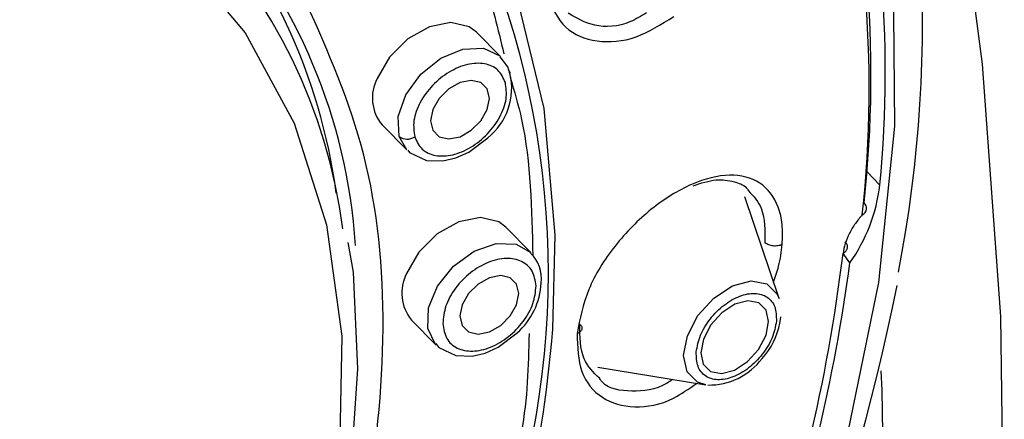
# Model space of a CAD drawing. Header units: millimetres. Extents: x 3813.37 to 3814.5, y 4795.07 to 4797.37.
# Tile 27 of 41: x 3813.96311 to 3813.98022, y 4796.26327 to 4796.27022. Entities that reach past the tile are written whole.
import ezdxf

# ---------------------------------------------------------------- set-up
doc = ezdxf.new("R2010")
doc.units = ezdxf.units.MM
doc.layers.add('SANINDUSA', color=3, linetype='Continuous')

msp = doc.modelspace()

# ---------------------------------------------------------------- linework, layer by layer
at = {"layer": 'SANINDUSA'}
for p, q in [((3813.971464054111, 4796.26957793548), (3813.971044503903, 4796.270003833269)), ((3813.969406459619, 4796.268389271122), (3813.969835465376, 4796.267954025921)), ((3813.969835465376, 4796.267954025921), (3813.96970097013, 4796.268188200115)), ((3813.977824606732, 4796.26757701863), (3813.978053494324, 4796.267344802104)), ((3813.976303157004, 4796.265371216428), (3813.975709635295, 4796.267137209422)), ((3813.971989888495, 4796.266170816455), (3813.971555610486, 4796.266611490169)), ((3813.977531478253, 4796.265991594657), (3813.977413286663, 4796.266155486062)), ((3813.969917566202, 4796.264996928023), (3813.970346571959, 4796.264561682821)), ((3813.973152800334, 4796.264176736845), (3813.975027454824, 4796.263870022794))]:
    msp.add_line(p, q, dxfattribs=at)
at = {"layer": 'SANINDUSA', "flags": 128}
for points in [[(3813.955766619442, 4796.206945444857), (3813.95615158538, 4796.20722755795), (3813.959127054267, 4796.209777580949), (3813.961941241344, 4796.212579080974), (3813.96456406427, 4796.215594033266), (3813.967041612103, 4796.218869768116), (3813.969351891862, 4796.222384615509), (3813.971478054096, 4796.226118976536), (3813.973403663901, 4796.230049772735), (3813.975113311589, 4796.234150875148), (3813.976592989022, 4796.238393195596), (3813.977830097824, 4796.24274306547), (3813.978815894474, 4796.247169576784), (3813.979544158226, 4796.251642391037), (3813.98001110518, 4796.256132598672), (3813.980215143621, 4796.260613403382), (3813.980156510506, 4796.265060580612), (3813.97983788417, 4796.269446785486), (3813.97927280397, 4796.273742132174), (3813.978455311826, 4796.278032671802), (3813.977386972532, 4796.282288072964), (3813.976069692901, 4796.286485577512)], [(3813.97017928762, 4796.284262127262), (3813.972109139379, 4796.283060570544), (3813.973807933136, 4796.281596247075), (3813.975257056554, 4796.279885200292), (3813.976440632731, 4796.277946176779), (3813.977345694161, 4796.275800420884), (3813.9779623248, 4796.273471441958), (3813.978283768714, 4796.270984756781), (3813.978306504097, 4796.268367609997), (3813.978030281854, 4796.265648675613), (3813.977458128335, 4796.262857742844), (3813.976596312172, 4796.260025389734), (3813.975454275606, 4796.257182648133), (3813.974044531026, 4796.254360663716), (3813.97238252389, 4796.251590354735), (3813.970486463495, 4796.248902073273), (3813.968377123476, 4796.246325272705), (3813.966077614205, 4796.243888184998), (3813.963613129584, 4796.241617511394), (3813.961010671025, 4796.239538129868), (3813.958298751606, 4796.23767282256), (3813.955507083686, 4796.236042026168), (3813.952666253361, 4796.234663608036)], [(3813.972370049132, 4796.264839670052), (3813.972413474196, 4796.266473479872), (3813.97221831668, 4796.268677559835), (3813.971725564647, 4796.270729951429), (3813.97094240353, 4796.272600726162), (3813.969880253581, 4796.274262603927), (3813.968554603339, 4796.275691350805), (3813.966984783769, 4796.276866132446), (3813.965193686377, 4796.277769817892), (3813.963207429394, 4796.278389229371), (3813.96105497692, 4796.278715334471), (3813.95876771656, 4796.278743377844), (3813.956379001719, 4796.278472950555), (3813.953923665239, 4796.277907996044), (3813.951437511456, 4796.277056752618)], [(3813.952647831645, 4796.272867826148), (3813.95487398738, 4796.27354006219), (3813.957053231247, 4796.273917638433), (3813.959144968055, 4796.273993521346), (3813.961110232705, 4796.273766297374), (3813.962912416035, 4796.27324019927), (3813.964517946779, 4796.272425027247), (3813.965896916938, 4796.271335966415), (3813.967023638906, 4796.269993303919), (3813.967877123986, 4796.268422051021), (3813.968441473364, 4796.266651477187), (3813.96870617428, 4796.264714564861), (3813.968666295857, 4796.262647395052), (3813.968322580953, 4796.260488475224), (3813.967681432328, 4796.258278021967), (3813.966754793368, 4796.256057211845), (3813.965559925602, 4796.253867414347), (3813.964119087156, 4796.251749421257), (3813.962459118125, 4796.249742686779), (3813.960610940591, 4796.247884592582), (3813.958608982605, 4796.246209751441), (3813.956490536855, 4796.24474936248), (3813.954295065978, 4796.243530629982), (3813.952063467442, 4796.242576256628)], [(3813.971044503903, 4796.270003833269), (3813.97091928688, 4796.270097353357), (3813.970601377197, 4796.270171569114), (3813.970226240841, 4796.270097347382), (3813.969850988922, 4796.269885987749), (3813.969532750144, 4796.269569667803), (3813.969319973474, 4796.269196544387)], [(3813.969700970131, 4796.268188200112), (3813.96968624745, 4796.268533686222), (3813.969818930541, 4796.268913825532), (3813.970078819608, 4796.269270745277), (3813.970426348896, 4796.269550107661), (3813.970808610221, 4796.269709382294), (3813.971167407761, 4796.269724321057), (3813.971448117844, 4796.269592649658), (3813.971464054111, 4796.26957793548)], [(3813.971624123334, 4796.269285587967), (3813.971591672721, 4796.269401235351), (3813.971456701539, 4796.269573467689)], [(3813.970286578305, 4796.268655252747), (3813.970247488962, 4796.268460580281), (3813.970286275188, 4796.268295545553), (3813.970397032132, 4796.268185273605), (3813.970562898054, 4796.268146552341), (3813.97075862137, 4796.268185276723), (3813.970954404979, 4796.268295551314), (3813.971120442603, 4796.268460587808), (3813.971231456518, 4796.268655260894), (3813.971270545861, 4796.26884993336), (3813.971231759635, 4796.269014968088), (3813.971121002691, 4796.269125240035), (3813.970955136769, 4796.269163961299), (3813.970759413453, 4796.269125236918), (3813.970563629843, 4796.269014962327), (3813.97039759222, 4796.268849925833), (3813.970286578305, 4796.268655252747)], [(3813.969852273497, 4796.267949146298), (3813.969881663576, 4796.267911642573), (3813.970174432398, 4796.267773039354), (3813.970460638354, 4796.2677632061), (3813.970685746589, 4796.267816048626), (3813.970912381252, 4796.267918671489), (3813.971240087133, 4796.268167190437)], [(3813.971555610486, 4796.266611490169), (3813.971430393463, 4796.266705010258), (3813.97111248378, 4796.266779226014), (3813.970737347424, 4796.266705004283), (3813.970362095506, 4796.26649364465), (3813.970043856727, 4796.266177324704), (3813.969831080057, 4796.265804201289)], [(3813.961434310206, 4796.248511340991), (3813.963175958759, 4796.250384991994), (3813.96382905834, 4796.251180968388), (3813.964838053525, 4796.252538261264), (3813.965779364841, 4796.253983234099), (3813.966662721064, 4796.255561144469), (3813.967438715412, 4796.257223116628), (3813.96807859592, 4796.25893981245), (3813.968560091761, 4796.260683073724), (3813.968866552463, 4796.262427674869), (3813.968985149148, 4796.264150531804), (3813.968905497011, 4796.265830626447), (3813.96881381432, 4796.266346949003)], [(3813.970198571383, 4796.264851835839), (3813.970210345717, 4796.265207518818), (3813.970367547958, 4796.265587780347), (3813.97064624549, 4796.265934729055), (3813.97100400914, 4796.266195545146), (3813.971386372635, 4796.266330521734), (3813.9717351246, 4796.266319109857), (3813.971989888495, 4796.266170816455)], [(3813.970797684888, 4796.265262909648), (3813.970758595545, 4796.265068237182), (3813.970797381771, 4796.264903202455), (3813.970908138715, 4796.264792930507), (3813.971074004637, 4796.264754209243), (3813.971269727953, 4796.264792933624), (3813.971465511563, 4796.264903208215), (3813.971631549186, 4796.265068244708), (3813.971742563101, 4796.265262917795), (3813.971781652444, 4796.265457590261), (3813.971742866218, 4796.265622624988), (3813.971632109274, 4796.265732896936), (3813.971466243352, 4796.2657716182), (3813.971270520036, 4796.265732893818), (3813.971074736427, 4796.265622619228), (3813.970908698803, 4796.265457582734), (3813.970797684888, 4796.265262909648)], [(3813.97470825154, 4796.264724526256), (3813.974892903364, 4796.265075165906), (3813.975168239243, 4796.26537947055), (3813.975492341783, 4796.265591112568), (3813.975815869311, 4796.265677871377), (3813.976089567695, 4796.265626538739), (3813.976271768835, 4796.26544492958), (3813.976303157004, 4796.265371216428)], [(3813.974986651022, 4796.264667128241), (3813.974940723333, 4796.264427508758), (3813.974984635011, 4796.264229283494), (3813.9751117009, 4796.26410263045), (3813.97530257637, 4796.264066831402), (3813.975528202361, 4796.264127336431), (3813.975754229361, 4796.264274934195), (3813.97594624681, 4796.264487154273), (3813.97607502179, 4796.26473168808), (3813.976120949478, 4796.264971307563), (3813.9760770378, 4796.265169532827), (3813.975949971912, 4796.265296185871), (3813.975759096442, 4796.26533198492), (3813.975533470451, 4796.265271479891), (3813.97530744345, 4796.265123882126), (3813.975115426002, 4796.264911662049), (3813.974986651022, 4796.264667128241)], [(3813.976313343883, 4796.264945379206), (3813.976334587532, 4796.265041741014), (3813.976334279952, 4796.265055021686)], [(3813.970346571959, 4796.264561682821), (3813.970334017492, 4796.264574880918), (3813.970198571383, 4796.264851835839)], [(3813.970339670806, 4796.264587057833), (3813.970392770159, 4796.264519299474), (3813.970685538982, 4796.264380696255), (3813.970971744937, 4796.264370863), (3813.971196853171, 4796.264423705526), (3813.971423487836, 4796.26452632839), (3813.971751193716, 4796.264774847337)], [(3813.975027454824, 4796.263870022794), (3813.974887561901, 4796.26391508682), (3813.97470536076, 4796.264096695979), (3813.974642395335, 4796.264380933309), (3813.97470825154, 4796.264724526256)], [(3813.9432775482, 4796.207046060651), (3813.943820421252, 4796.207177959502), (3813.947042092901, 4796.208281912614), (3813.950188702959, 4796.209687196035), (3813.953242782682, 4796.211386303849), (3813.956187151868, 4796.213370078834), (3813.959005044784, 4796.215627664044), (3813.961680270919, 4796.218146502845), (3813.964197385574, 4796.220912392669), (3813.966541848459, 4796.223909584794), (3813.968700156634, 4796.227120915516), (3813.970659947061, 4796.230527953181), (3813.97241007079, 4796.2341111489), (3813.973940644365, 4796.237849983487), (3813.97524308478, 4796.241723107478), (3813.976310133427, 4796.245708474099), (3813.977135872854, 4796.249783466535), (3813.977715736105, 4796.253924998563), (3813.978046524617, 4796.258109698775), (3813.978130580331, 4796.261547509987), (3813.978095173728, 4796.263778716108), (3813.978074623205, 4796.264111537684)]]:
    msp.add_lwpolyline(points, dxfattribs=at)
at = {"layer": 'SANINDUSA'}
for centre, radius, start, end in [((3813.956134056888, 4796.270160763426), 0.02265910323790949, 348.9756100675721, 18.70095515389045), ((3813.959214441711, 4796.26567336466), 0.009747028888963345, 3.657331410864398, 79.0458211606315), ((3813.957282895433, 4796.269250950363), 0.02061555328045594, 353.8230172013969, 16.19815211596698), ((3813.959295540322, 4796.26537791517), 0.009501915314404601, 7.286188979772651, 80.70248239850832), ((3813.957390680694, 4796.269029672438), 0.0204759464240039, 353.8230172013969, 16.19815211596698), ((3813.957372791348, 4796.269312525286), 0.02077410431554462, 354.564795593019, 15.45637368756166), ((3813.957537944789, 4796.26582688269), 0.01475618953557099, 346.231859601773, 29.96018517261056), ((3813.958628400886, 4796.265866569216), 0.01006952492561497, 7.633744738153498, 42.60455493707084), ((3813.970572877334, 4796.269021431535), 0.00108392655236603, 307.9918153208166, 14.10521321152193), ((3813.971536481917, 4796.269261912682), 0.0001018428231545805, 12.37918229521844, 45.3891447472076), ((3813.969962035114, 4796.268857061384), 0.0007262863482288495, 152.1328471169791, 220.0971188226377), ((3813.96984057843, 4796.2683727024), 0.000231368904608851, 232.8861114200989, 304.4104779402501), ((3813.975131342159, 4796.26769476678), 0.002943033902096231, 324.6399238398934, 353.1706333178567), ((3813.977690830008, 4796.266934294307), 0.0001319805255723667, 357.3201411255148, 48.22267215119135), ((3813.97768640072, 4796.26695010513), 0.0001380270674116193, 296.389289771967, 350.8362960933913), ((3813.971583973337, 4796.265728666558), 0.0005888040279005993, 351.5643481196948, 47.30049233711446), ((3813.948152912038, 4796.269704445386), 0.02947481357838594, 340.093820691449, 353.0844362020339), ((3813.948050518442, 4796.269886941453), 0.02973719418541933, 340.7052007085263, 352.4730562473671), ((3813.970473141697, 4796.265464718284), 0.0007262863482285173, 152.1328471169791, 220.0971188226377), ((3813.970960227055, 4796.265686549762), 0.001206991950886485, 310.9439622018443, 357.898515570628), ((3813.93789287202, 4796.273837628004), 0.04129046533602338, 313.1811293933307, 348.4918396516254), ((3813.949594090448, 4796.266679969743), 0.02285018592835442, 338.3262040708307, 355.3805309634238), ((3813.975114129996, 4796.26515798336), 0.001217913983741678, 317.1688271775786, 349.9467030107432), ((3813.975092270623, 4796.265004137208), 0.001136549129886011, 268.509443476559, 323.6193344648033)]:
    msp.add_arc(centre, radius, start, end, dxfattribs=at)
for points, knots in [([(3813.95239696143, 4796.276816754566), (3813.952895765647, 4796.277005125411), (3813.954383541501, 4796.277566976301), (3813.956828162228, 4796.278056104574), (3813.959652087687, 4796.278290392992), (3813.962307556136, 4796.278068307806), (3813.964738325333, 4796.277421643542), (3813.966889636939, 4796.276356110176), (3813.968722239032, 4796.274900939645), (3813.970169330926, 4796.273071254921), (3813.971121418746, 4796.271299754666), (3813.971418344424, 4796.270055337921), (3813.971520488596, 4796.269627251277)], [0, 0, 0, 0, 0.05586215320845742, 0.1666192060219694, 0.2773762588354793, 0.3881333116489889, 0.4988903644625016, 0.6096474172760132, 0.7204044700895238, 0.8311615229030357, 0.9419185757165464, 1, 1, 1, 1]), ([(3813.972280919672, 4796.270601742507), (3813.972369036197, 4796.270412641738), (3813.972545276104, 4796.270034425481), (3813.973120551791, 4796.269802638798), (3813.973802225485, 4796.26985485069), (3813.974254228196, 4796.270138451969), (3813.974471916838, 4796.27027503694)], [0, 0, 0, 0, 0.254477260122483, 0.5089743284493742, 0.7635175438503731, 1, 1, 1, 1]), ([(3813.961540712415, 4796.248431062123), (3813.961568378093, 4796.248455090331), (3813.962607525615, 4796.249357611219), (3813.964335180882, 4796.251502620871), (3813.966561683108, 4796.254754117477), (3813.968184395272, 4796.258184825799), (3813.969195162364, 4796.261605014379), (3813.969526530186, 4796.264888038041), (3813.9692260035, 4796.267946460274), (3813.968470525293, 4796.269650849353), (3813.96809278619, 4796.270503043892)], [0, 0, 0, 0, 0.003892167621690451, 0.1461932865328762, 0.288494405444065, 0.430795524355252, 0.5730966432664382, 0.715397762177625, 0.8576988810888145, 1, 1, 1, 1]), ([(3813.973997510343, 4796.270337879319), (3813.973904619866, 4796.270282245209), (3813.973600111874, 4796.27009986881), (3813.973082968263, 4796.27006978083), (3813.972784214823, 4796.270245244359), (3813.972639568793, 4796.270330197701)], [0, 0, 0, 0, 0.1846239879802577, 0.6052232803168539, 0.9999999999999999, 0.9999999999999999, 0.9999999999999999, 0.9999999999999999]), ([(3813.971546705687, 4796.26912869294), (3813.97151019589, 4796.269206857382), (3813.971437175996, 4796.269363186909), (3813.97119229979, 4796.269470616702), (3813.970890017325, 4796.269459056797), (3813.970565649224, 4796.269323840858), (3813.970270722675, 4796.269086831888), (3813.970052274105, 4796.268785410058), (3813.969932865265, 4796.268459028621), (3813.969958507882, 4796.26827422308), (3813.969971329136, 4796.268181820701)], [0, 0, 0, 0, 0.1249991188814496, 0.249999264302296, 0.3749994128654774, 0.4999999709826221, 0.6250003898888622, 0.7500003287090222, 0.8750006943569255, 1, 1, 1, 1]), ([(3813.969971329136, 4796.268181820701), (3813.970007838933, 4796.268103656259), (3813.970080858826, 4796.267947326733), (3813.970325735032, 4796.267839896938), (3813.970628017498, 4796.267851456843), (3813.970952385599, 4796.267986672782), (3813.971247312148, 4796.268223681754), (3813.971465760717, 4796.268525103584), (3813.971585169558, 4796.268851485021), (3813.971559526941, 4796.269036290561), (3813.971546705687, 4796.26912869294)], [0, 0, 0, 0, 0.1249991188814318, 0.2499992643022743, 0.3749994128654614, 0.4999999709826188, 0.6250003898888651, 0.7500003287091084, 0.875000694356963, 1, 1, 1, 1]), ([(3813.971630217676, 4796.269218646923), (3813.971701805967, 4796.2689757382), (3813.971983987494, 4796.268018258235), (3813.972006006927, 4796.266926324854), (3813.97202244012, 4796.266111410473)], [0, 0, 0, 0, 0.2536958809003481, 1, 1, 1, 1]), ([(3813.976356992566, 4796.26631037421), (3813.976360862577, 4796.266429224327), (3813.976368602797, 4796.266666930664), (3813.976273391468, 4796.267066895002), (3813.976001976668, 4796.267428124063), (3813.975462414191, 4796.267565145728), (3813.974787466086, 4796.267399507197), (3813.974070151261, 4796.266957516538), (3813.973427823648, 4796.2663057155), (3813.972940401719, 4796.265525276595), (3813.972842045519, 4796.265016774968), (3813.972792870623, 4796.264762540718)], [0, 0, 0, 0, 0.0627706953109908, 0.1255446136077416, 0.2504778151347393, 0.3754291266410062, 0.5003843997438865, 0.6253262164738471, 0.7502380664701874, 0.875127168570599, 1, 1, 1, 1]), ([(3813.974807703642, 4796.267330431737), (3813.97494498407, 4796.267376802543), (3813.975209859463, 4796.267466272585), (3813.975503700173, 4796.267408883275), (3813.975700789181, 4796.267349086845), (3813.975756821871, 4796.267262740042), (3813.975768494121, 4796.267244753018)], [0, 0, 0, 0, 0.3466719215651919, 0.6688853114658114, 0.9310250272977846, 0.9999999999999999, 0.9999999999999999, 0.9999999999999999, 0.9999999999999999]), ([(3813.975768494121, 4796.267244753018), (3813.975858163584, 4796.267150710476), (3813.976056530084, 4796.266942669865), (3813.97605713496, 4796.266553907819), (3813.976057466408, 4796.266340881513)], [0, 0, 0, 0, 0.4520393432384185, 1, 1, 1, 1]), ([(3813.977747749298, 4796.266826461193), (3813.977706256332, 4796.266777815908), (3813.977623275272, 4796.266680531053), (3813.977520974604, 4796.266506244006), (3813.977443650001, 4796.266324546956), (3813.977423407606, 4796.266211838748), (3813.977413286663, 4796.266155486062)], [0, 0, 0, 0, 0.2500622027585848, 0.5000950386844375, 0.7500538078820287, 0.9999999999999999, 0.9999999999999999, 0.9999999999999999, 0.9999999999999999]), ([(3813.976356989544, 4796.266310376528), (3813.976345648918, 4796.266305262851), (3813.976323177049, 4796.266295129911), (3813.976283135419, 4796.266286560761), (3813.97624223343, 4796.26628323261), (3813.976201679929, 4796.266285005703), (3813.976161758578, 4796.266291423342), (3813.976122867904, 4796.266302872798), (3813.976086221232, 4796.266319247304), (3813.976067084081, 4796.266333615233), (3813.976057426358, 4796.266340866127)], [0, 0, 0, 0, 0.1313525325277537, 0.2602798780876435, 0.3838971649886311, 0.5000023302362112, 0.6161071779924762, 0.7397234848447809, 0.8686492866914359, 1, 1, 1, 1]), ([(3813.976206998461, 4796.265657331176), (3813.976238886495, 4796.265749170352), (3813.976317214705, 4796.265974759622), (3813.976342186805, 4796.26618545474), (3813.976356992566, 4796.26631037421)], [0, 0, 0, 0, 0.4071079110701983, 1, 1, 1, 1]), ([(3813.972079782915, 4796.265590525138), (3813.972064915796, 4796.265681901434), (3813.972035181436, 4796.265864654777), (3813.971841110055, 4796.266033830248), (3813.971568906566, 4796.26608919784), (3813.971249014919, 4796.266017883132), (3813.970932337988, 4796.265831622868), (3813.97066928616, 4796.265559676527), (3813.970488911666, 4796.265238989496), (3813.970469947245, 4796.265036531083), (3813.970460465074, 4796.264935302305)], [0, 0, 0, 0, 0.1249991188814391, 0.2499992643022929, 0.3749994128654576, 0.4999999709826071, 0.6250003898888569, 0.750000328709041, 0.8750006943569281, 1, 1, 1, 1]), ([(3813.970460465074, 4796.264935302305), (3813.970475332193, 4796.264843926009), (3813.970505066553, 4796.264661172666), (3813.970699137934, 4796.264491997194), (3813.970971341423, 4796.264436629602), (3813.971291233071, 4796.26450794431), (3813.971607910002, 4796.264694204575), (3813.97187096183, 4796.264966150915), (3813.972051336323, 4796.265286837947), (3813.972070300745, 4796.26548929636), (3813.972079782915, 4796.265590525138)], [0, 0, 0, 0, 0.1249991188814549, 0.2499992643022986, 0.3749994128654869, 0.499999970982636, 0.6250003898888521, 0.7500003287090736, 0.8750006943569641, 1, 1, 1, 1]), ([(3813.974863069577, 4796.264443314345), (3813.974881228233, 4796.264539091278), (3813.974917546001, 4796.264730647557), (3813.975098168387, 4796.265025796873), (3813.975341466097, 4796.265270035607), (3813.975619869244, 4796.265429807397), (3813.975889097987, 4796.265480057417), (3813.976106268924, 4796.265412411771), (3813.976247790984, 4796.265240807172), (3813.976253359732, 4796.265065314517), (3813.976256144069, 4796.264977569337)], [0, 0, 0, 0, 0.1249982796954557, 0.2499997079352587, 0.3749996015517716, 0.4999998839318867, 0.6250002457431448, 0.7500002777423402, 0.8750017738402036, 1, 1, 1, 1]), ([(3813.976256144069, 4796.264977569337), (3813.976237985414, 4796.264881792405), (3813.976201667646, 4796.264690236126), (3813.97602104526, 4796.264395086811), (3813.97577774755, 4796.264150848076), (3813.975499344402, 4796.263991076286), (3813.97523011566, 4796.263940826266), (3813.975012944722, 4796.264008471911), (3813.974871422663, 4796.26418007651), (3813.974865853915, 4796.264355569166), (3813.974863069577, 4796.264443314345)], [0, 0, 0, 0, 0.1249982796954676, 0.2499997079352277, 0.3749996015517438, 0.4999998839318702, 0.6250002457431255, 0.7500002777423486, 0.87500177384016, 0.9999999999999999, 0.9999999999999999, 0.9999999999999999, 0.9999999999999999]), ([(3813.972838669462, 4796.264926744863), (3813.972846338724, 4796.264919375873), (3813.972861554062, 4796.264904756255), (3813.972878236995, 4796.264873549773), (3813.972880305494, 4796.264834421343), (3813.97285696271, 4796.264799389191), (3813.972825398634, 4796.264776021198), (3813.972803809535, 4796.264767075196), (3813.972792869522, 4796.264762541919)], [0, 0, 0, 0, 0.1321200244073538, 0.2621179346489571, 0.5046911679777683, 0.7406876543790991, 0.8685966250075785, 1, 1, 1, 1]), ([(3813.973180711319, 4796.263984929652), (3813.973076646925, 4796.264086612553), (3813.972847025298, 4796.264310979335), (3813.972841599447, 4796.264709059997), (3813.972838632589, 4796.264926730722)], [0, 0, 0, 0, 0.4531994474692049, 1, 1, 1, 1]), ([(3813.971958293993, 4796.264760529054), (3813.971945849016, 4796.264198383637), (3813.971928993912, 4796.263437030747), (3813.971733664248, 4796.262632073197), (3813.971682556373, 4796.262421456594)], [0, 0, 0, 0, 0.7383506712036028, 1, 1, 1, 1]), ([(3813.972792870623, 4796.264762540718), (3813.972801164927, 4796.264529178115), (3813.972817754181, 4796.264062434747), (3813.973202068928, 4796.263604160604), (3813.973773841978, 4796.263443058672), (3813.974375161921, 4796.263545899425), (3813.974733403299, 4796.263802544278), (3813.974864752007, 4796.26389664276)], [0, 0, 0, 0, 0.2183398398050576, 0.4366966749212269, 0.6550931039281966, 0.8735403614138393, 1, 1, 1, 1]), ([(3813.97445141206, 4796.263964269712), (3813.974419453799, 4796.263942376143), (3813.974181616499, 4796.26377944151), (3813.973738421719, 4796.263743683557), (3813.97331847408, 4796.263793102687), (3813.973198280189, 4796.26396046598), (3813.973180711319, 4796.263984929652)], [0, 0, 0, 0, 0.06673104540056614, 0.4966206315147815, 0.9264204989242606, 1, 1, 1, 1])]:
    msp.add_open_spline(points, degree=3, knots=knots, dxfattribs=at)
msp.add_open_spline([(3813.977413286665, 4796.266155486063), (3813.97743275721, 4796.266168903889), (3813.977471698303, 4796.266195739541), (3813.977494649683, 4796.266249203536), (3813.977489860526, 4796.266306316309), (3813.977461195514, 4796.26634204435), (3813.977446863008, 4796.266359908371)], degree=3, dxfattribs=at)

doc.saveas('drawing.dxf')
